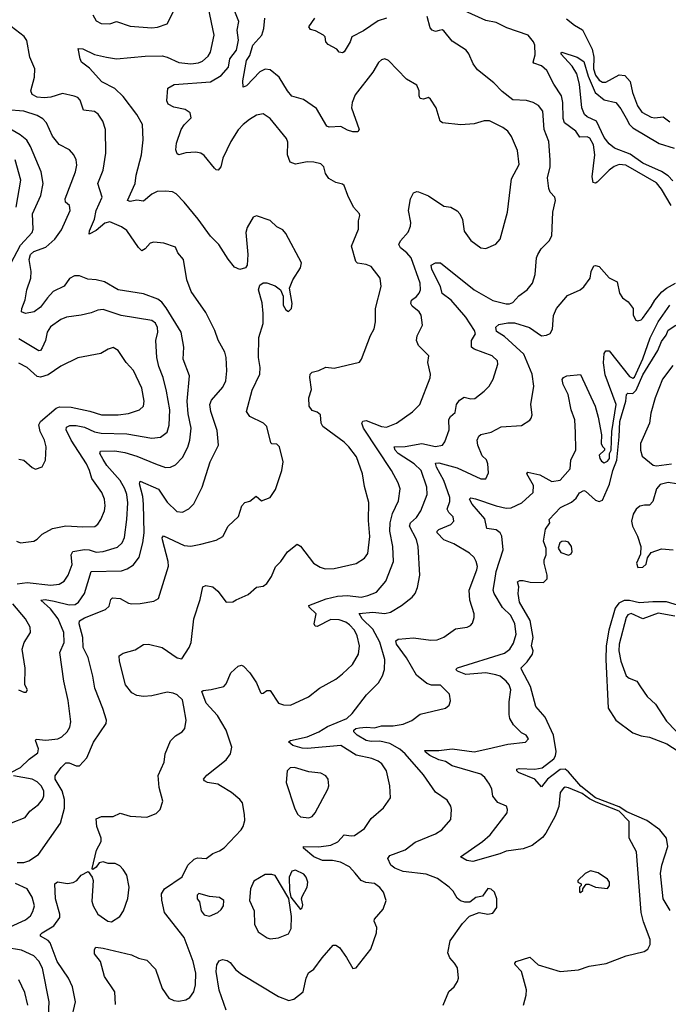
# Model space of a CAD drawing. Extents: x 1954683 to 2060285, y 904798 to 1016299.
# Tile 117 of 256: x 2030471 to 2034316, y 910770 to 916607. Entities that reach past the tile are written whole.
import ezdxf

# ---------------------------------------------------------------- set-up
doc = ezdxf.new("R2010")
doc.units = 0

msp = doc.modelspace()

# ---------------------------------------------------------------- linework, layer by layer
at = {"layer": '0CON10XD'}
for points in [[(2030775.5, 910675), (2030801.2, 910785), (2030783.8, 910875), (2030760, 910925), (2030693.6, 911023.6), (2030652.1, 911135), (2030639.2, 911149.2), (2030594.3, 911175), (2030593.5, 911185), (2030603.8, 911195), (2030672.8, 911235), (2030707.8, 911285), (2030708, 911305), (2030683.8, 911395), (2030679.2, 911485), (2030694.4, 911495.6), (2030755, 911485.8), (2030787.3, 911492.7), (2030810, 911505), (2030835, 911536.7), (2030877.5, 911557.5), (2030900, 911525), (2030906, 911505), (2030897.7, 911382.3), (2030905.7, 911355), (2030934.7, 911304.7), (2030993, 911263), (2031015, 911258.8), (2031065, 911291.2), (2031085.7, 911324.3), (2031111.7, 911398.3), (2031118.9, 911465), (2031105.5, 911535), (2031085, 911569.2), (2031065, 911591.4), (2031036.7, 911605), (2030995, 911605.7), (2030965, 911614), (2030941.7, 911608.3), (2030925, 911582.5), (2030905, 911570), (2030900, 911575), (2030926.2, 911685), (2030953.8, 911735), (2030953.8, 911755), (2030927.5, 911825), (2030925, 911870), (2030955, 911884.3), (2031025, 911884.4), (2031066.8, 911903.2), (2031125, 911885.6), (2031225, 911880.6), (2031279.3, 911900.7), (2031304, 911925), (2031320, 911975), (2031298.5, 912055), (2031292.5, 912127.5), (2031326.9, 912205), (2031332.7, 912255), (2031365, 912331.2), (2031395, 912362), (2031434.6, 912385.4), (2031450, 912405), (2031458.5, 912455), (2031444.4, 912534.4), (2031435.4, 912575.4), (2031405, 912604.4), (2031381.2, 912615), (2031345, 912619.7), (2031255, 912598.7), (2031205, 912594.6), (2031165, 912600.9), (2031136.3, 912616.3), (2031097.8, 912665), (2031062.1, 912805), (2031060.8, 912835), (2031085, 912852), (2031155, 912872), (2031205, 912902.5), (2031235, 912905.6), (2031315, 912884.4), (2031405, 912824.2), (2031431.7, 912818.3), (2031476, 912885), (2031487.5, 912915), (2031503.1, 913055), (2031539.8, 913170.2), (2031556.7, 913245), (2031575, 913252), (2031615, 913244.2), (2031645, 913219.2), (2031695, 913153.8), (2031734.2, 913155.8), (2031755, 913168), (2031825, 913200), (2031875, 913242), (2031915, 913249.2), (2031935.4, 913264.6), (2031963.8, 913306.2), (2031986.4, 913363.6), (2032019.2, 913395), (2032057.9, 913452.1), (2032115, 913498), (2032135.6, 913485.6), (2032212, 913385), (2032251.2, 913361.2), (2032282.4, 913352.4), (2032335.4, 913354.6), (2032465, 913382.5), (2032515, 913414), (2032535, 913443.3), (2032547.1, 913542.9), (2032538, 913638), (2032540, 913745), (2032515, 913840), (2032503.6, 913915), (2032466.5, 914015), (2032422.9, 914075), (2032395, 914102.9), (2032335, 914146), (2032268.8, 914195), (2032258.8, 914215), (2032253.3, 914265), (2032235, 914280), (2032205, 914290), (2032186.2, 914315), (2032185.8, 914365), (2032200.6, 914415), (2032190.5, 914485), (2032193.5, 914505), (2032205, 914518.1), (2032245, 914527.5), (2032286.1, 914546.1), (2032335, 914542), (2032485, 914576.7), (2032497.5, 914595), (2032550, 914735), (2032572.9, 914775), (2032579.4, 914815), (2032579.2, 914895), (2032614.2, 915025), (2032607.5, 915075), (2032555, 915144), (2032525, 915155.7), (2032473.8, 915163.8), (2032463, 915173), (2032437.8, 915265), (2032479.5, 915365), (2032478.6, 915415), (2032488, 915445), (2032486, 915455), (2032449.2, 915495), (2032415.8, 915565), (2032395, 915623.3), (2032385, 915631.2), (2032345, 915641.2), (2032303.3, 915665), (2032284.1, 915694.1), (2032273.3, 915735), (2032255, 915751.2), (2032215, 915762), (2032175, 915764), (2032105, 915750), (2032075, 915761.2), (2032059.2, 915805), (2032059.7, 915879.7), (2032052.1, 915902.1), (2031955, 916020), (2031915, 916048.8), (2031875, 916041.2), (2031833.3, 916015), (2031795, 915985.8), (2031765, 915952.9), (2031722.1, 915885), (2031675.6, 915785), (2031664, 915735), (2031647.5, 915715), (2031635, 915716.2), (2031625, 915726), (2031565, 915800.8), (2031545, 915815.6), (2031515, 915821.9), (2031455, 915818), (2031415, 915806.2), (2031405, 915811.2), (2031395.8, 915835), (2031400.4, 915875), (2031428.8, 915955), (2031446.4, 915983.6), (2031488.1, 916025), (2031481.9, 916055), (2031451.2, 916075), (2031385, 916088.5), (2031351.9, 916105), (2031343.8, 916125), (2031349.1, 916200.9), (2031386.8, 916223.2), (2031602.7, 916237.3), (2031664.2, 916275), (2031707.8, 916325), (2031717.5, 916375), (2031756.4, 916425), (2031767.8, 916485), (2031759.4, 916545), (2031768.9, 916595), (2031734.7, 916685)], [(2031914.2, 914865), (2031907.5, 914927.5), (2031886.2, 915005), (2031895, 915032.5), (2031915, 915046.7), (2031935, 915046.2), (2031985, 915030), (2032015.9, 915005.9), (2032033, 914967), (2032032.5, 914915), (2032047.7, 914887.7), (2032065, 914876.7), (2032081.2, 914895), (2032086, 914925), (2032070, 915015), (2032090, 915065), (2032135.7, 915135), (2032141.4, 915165), (2032048.9, 915338.9), (2032030.9, 915360.9), (2031995, 915379.4), (2031955, 915416), (2031875, 915443.3), (2031855, 915436.7), (2031820, 915375), (2031811.9, 915345), (2031824.2, 915215), (2031819.3, 915150.7), (2031810, 915135), (2031775, 915126.2), (2031745, 915140), (2031707, 915187), (2031650.8, 915275), (2031602.6, 915322.6), (2031529.2, 915425), (2031445.7, 915525), (2031397.5, 915575), (2031376.2, 915586.2), (2031335, 915590.8), (2031285, 915587.3), (2031255, 915572.3), (2031205, 915530.5), (2031165, 915536.2), (2031125, 915529.4), (2031110, 915535), (2031155.7, 915635), (2031161.4, 915685), (2031192.1, 915805), (2031203.3, 915895), (2031198.2, 915985), (2031165.3, 916045.3), (2031085, 916151.8), (2031035, 916198), (2030957.7, 916237.7), (2030885, 916319.4), (2030838, 916355), (2030828.6, 916375), (2030817.5, 916435), (2030845, 916434.3), (2030915, 916400), (2030985, 916383.5), (2031045, 916374.7), (2031215, 916390.9), (2031315, 916392), (2031345.2, 916385.2), (2031415, 916353.6), (2031485.3, 916345.3), (2031530, 916350), (2031555, 916360), (2031589, 916391), (2031601.1, 916415), (2031622.9, 916515), (2031590, 916675)], [(2030903.9, 916636.1), (2030925, 916600), (2030954.3, 916584.3), (2031005, 916582.9), (2031045, 916595.6), (2031125, 916567.9), (2031255, 916559.1), (2031288.6, 916561.4), (2031345, 916582.5), (2031392.9, 916675)], [(2031694.2, 910735), (2031653.7, 910853.7), (2031635.5, 910965), (2031640, 911005), (2031652.4, 911027.6), (2031673.3, 911036.7), (2031700.7, 911030.7), (2031719.2, 911019.2), (2031752.9, 910975), (2031785, 910950), (2032005, 910816.2), (2032066.1, 910793.9), (2032095, 910800), (2032151.4, 910845), (2032168.2, 910925), (2032182.7, 910957.3), (2032215, 910978), (2032264, 911046), (2032329.3, 911120.7), (2032345, 911121.2), (2032366.8, 911106.8), (2032408.8, 911048.8), (2032445, 910982.5), (2032465, 910987.5), (2032551.7, 911098.3), (2032585.8, 911195), (2032588.8, 911225), (2032572.7, 911262.7), (2032573.8, 911275), (2032626, 911335), (2032642.5, 911385), (2032626.7, 911435), (2032605, 911462.9), (2032575, 911485.6), (2032523.4, 911493.4), (2032495, 911504.3), (2032458.7, 911548.7), (2032425, 911585.4), (2032372.9, 911612.9), (2032325, 911623.7), (2032265, 911622.4), (2032214.8, 911644.8), (2032152.5, 911695), (2032153.3, 911705), (2032245, 911704.7), (2032315.8, 911714.2), (2032356.8, 911733.2), (2032395, 911775.8), (2032435, 911768.6), (2032455, 911771.4), (2032515, 911812.5), (2032555, 911872.5), (2032628, 911935), (2032668.6, 911995), (2032665.6, 912065), (2032644.4, 912155), (2032618.1, 912195), (2032595, 912211.8), (2032557.7, 912227.7), (2032465, 912247.7), (2032374.3, 912304.3), (2032176.1, 912286.1), (2032145, 912288.9), (2032090.6, 912305), (2032064.3, 912325.7), (2032076.6, 912333.4), (2032175.6, 912355), (2032245, 912386.5), (2032295, 912417.9), (2032410.4, 912465), (2032442.3, 912495), (2032527.1, 912605), (2032597.1, 912675), (2032622.1, 912717.9), (2032632.7, 912755), (2032635.3, 912815), (2032605, 912916.7), (2032565.2, 912995), (2032501.9, 913055), (2032482.6, 913087.4), (2032565.2, 913095.2), (2032635, 913087.5), (2032668, 913095), (2032734.2, 913135), (2032796.6, 913183.4), (2032815.4, 913204.6), (2032828.3, 913241.7), (2032842.2, 913315), (2032833.6, 913485), (2032822.7, 913525), (2032780.7, 913605), (2032787.9, 913625), (2032822.5, 913655), (2032847.9, 913695), (2032886.9, 913793.1), (2032884.6, 913835), (2032851.1, 913935), (2032809.3, 913975), (2032715.3, 914035), (2032696.6, 914055), (2032690.6, 914075), (2032755, 914076.3), (2032855, 914095.3), (2032935, 914077.7), (2032977.5, 914085), (2032991.9, 914105), (2033016.5, 914175), (2033015, 914236.7), (2033025, 914254), (2033052.7, 914277.3), (2033061.1, 914325), (2033078, 914352), (2033105, 914369.2), (2033145, 914360), (2033168, 914362), (2033225, 914404.3), (2033252.9, 914435), (2033277.8, 914475), (2033304.4, 914565), (2033304.2, 914585), (2033272, 914615), (2033165, 914652.9), (2033150, 914665), (2033148.8, 914705), (2033171.9, 914745), (2033166.7, 914765), (2033115, 914844), (2033029.1, 914945), (2032975, 914984), (2032965.9, 915025), (2032914, 915125), (2032909.1, 915150.9), (2032935, 915165.5), (2032965.6, 915165.6), (2033165, 915005.5), (2033275, 914942.9), (2033355, 914922.3), (2033375, 914922.3), (2033395, 914931.1), (2033430.5, 914969.5), (2033480, 915005), (2033510.6, 915045), (2033525.7, 915095.7), (2033534.3, 915194.3), (2033541.9, 915215), (2033561.4, 915248.6), (2033610, 915295), (2033625.7, 915325), (2033630.8, 915465), (2033647.1, 915535), (2033642.5, 915555), (2033615.7, 915585), (2033608.1, 915605), (2033600.2, 915669.8), (2033616.3, 915733.7), (2033616.4, 915776.4), (2033606.7, 915885), (2033580, 915955), (2033571.4, 916065), (2033547, 916097), (2033515, 916115.6), (2033475, 916127.8), (2033395, 916132.5), (2033330.2, 916180.2), (2033282.4, 916232.4), (2033185, 916310), (2033159.2, 916345), (2033132.9, 916405), (2033118, 916425), (2033035, 916478.6), (2032985, 916540), (2032975, 916545.8), (2032957.5, 916542.5), (2032935, 916537.5), (2032915, 916543.8), (2032905, 916558.8), (2032885.9, 916625)], [(2031906.1, 916513.9), (2031918.2, 916555), (2031924.4, 916615)], [(2032644.7, 916614.7), (2032595, 916600.5), (2032509.5, 916540.5), (2032438.8, 916505), (2032428.9, 916475), (2032395, 916416.2), (2032385, 916409.2), (2032365, 916414), (2032351.2, 916431.2), (2032298.8, 916458.8), (2032286.2, 916475), (2032282.5, 916505), (2032272.5, 916515), (2032225, 916541.2), (2032195, 916548.8), (2032184.2, 916565), (2032220, 916615)], [(2034333.1, 915505), (2034275, 915602.9), (2034245, 915639.1), (2034064, 915745), (2034025, 915748.9), (2033995, 915736.9), (2033965.5, 915715), (2033895, 915642.7), (2033885, 915636.7), (2033870.8, 915640.8), (2033864.7, 915675), (2033880.9, 915805), (2033872.7, 915865), (2033850, 915905), (2033835, 915912.2), (2033790.6, 915910.6), (2033767.1, 915945), (2033699.7, 915995), (2033691.8, 916021.8), (2033690.3, 916115), (2033683.2, 916155), (2033636.3, 916225), (2033595, 916306), (2033565, 916332.6), (2033518.5, 916348.5), (2033515.6, 916355), (2033527.4, 916397.4), (2033524.4, 916455), (2033516.5, 916475), (2033484.4, 916515), (2033358.1, 916558.1), (2033295, 916589.6), (2033235, 916602), (2033108.6, 916658.6)], [(2033712.4, 916612.4), (2033758.9, 916575), (2033807.3, 916547.2), (2033865, 916432.5), (2033873.4, 916385), (2033872.9, 916315), (2033885, 916276.9), (2033905, 916247.3), (2033925, 916236), (2033945, 916235.3), (2034025, 916279.6), (2034058, 916275), (2034089.5, 916239.5), (2034103.5, 916175), (2034132.7, 916095), (2034159.1, 916059.1), (2034215, 916028.1), (2034235.6, 916024.4), (2034285, 916030), (2034325, 916001.4)], [(2030417.5, 912145), (2030476.4, 912173.7), (2030526, 912224), (2030579.1, 912260.9), (2030581.8, 912285), (2030564.3, 912335), (2030568.8, 912341.2), (2030625, 912335.4), (2030696.7, 912345), (2030720, 912355), (2030751.9, 912385), (2030767.6, 912412.4), (2030773.6, 912445), (2030757.8, 912572.2), (2030731.9, 912685), (2030707.9, 912855), (2030735.4, 912915), (2030731.8, 912975), (2030699.7, 913055), (2030654, 913114), (2030596.2, 913165), (2030621.1, 913168.9), (2030675, 913160.6), (2030765, 913137.8), (2030799.1, 913140.9), (2030819.6, 913155), (2030855.4, 913205), (2030895, 913335.5), (2031075, 913339.6), (2031108.6, 913351.4), (2031144.7, 913375.3), (2031178.3, 913421.7), (2031201.2, 913505), (2031208.8, 913565), (2031205.2, 913734.8), (2031201.1, 913781.1), (2031180.4, 913855), (2031185, 913872), (2031293, 913823), (2031345, 913746.9), (2031401.5, 913691.5), (2031435, 913687.5), (2031473.3, 913706.7), (2031503.1, 913736.9), (2031552.5, 913835), (2031600, 913985), (2031650, 914085), (2031641.9, 914171.9), (2031604.5, 914285), (2031597.9, 914325), (2031608.7, 914351.3), (2031675, 914427.5), (2031693.6, 914465), (2031698.5, 914525), (2031694.6, 914604.6), (2031686.2, 914636.2), (2031647.6, 914707.6), (2031626.9, 914765), (2031575, 914871.2), (2031487.5, 914995), (2031460.8, 915065), (2031441.4, 915185), (2031408.8, 915225), (2031395, 915258), (2031325, 915282), (2031265, 915288), (2031245, 915282), (2031215, 915248), (2031195, 915236.2), (2031175, 915256), (2031105, 915357.5), (2031075, 915379.4), (2031005, 915407.5), (2030975, 915401.2), (2030925, 915357.1), (2030882.5, 915335), (2030884.4, 915355), (2030913.8, 915425), (2030923.6, 915476.4), (2030959.3, 915555), (2030933.8, 915635), (2030965.5, 915715), (2030981.4, 915815), (2030980, 915955), (2030964.5, 916005), (2030935.9, 916045.9), (2030915, 916063.1), (2030850, 916070), (2030828.9, 916128.9), (2030814.6, 916144.6), (2030794, 916154), (2030725, 916169.7), (2030655, 916147.1), (2030615, 916142.9), (2030575, 916147.5), (2030544, 916164), (2030536.7, 916185), (2030559.4, 916265), (2030561.5, 916315), (2030531.3, 916385), (2030512.7, 916482.7), (2030496.5, 916506.5), (2030393.6, 916585)], [(2031038.8, 910768.8), (2031034.4, 910845), (2030973.1, 910935), (2030950, 911025), (2030915, 911070), (2030913.8, 911095), (2030921.4, 911108.6), (2030965, 911104.2), (2031133.6, 911063.6), (2031175, 911043.1), (2031225, 911032), (2031275, 910978), (2031314.7, 910865), (2031355, 910806.7), (2031385, 910792.2), (2031415, 910789.1), (2031455, 910797.9), (2031478.7, 910811.3), (2031502.3, 910845), (2031512.9, 910885), (2031514.1, 910955), (2031498.4, 911025), (2031445, 911167.1), (2031330, 911315), (2031312.7, 911387.3), (2031311.2, 911425), (2031330, 911455), (2031433, 911527), (2031467.5, 911595), (2031505, 911630), (2031525, 911638.8), (2031575.7, 911634.3), (2031615.6, 911664.4), (2031655, 911680), (2031682.7, 911697.3), (2031784, 911805), (2031796.2, 911825), (2031805, 911860), (2031804, 911895), (2031792, 911965), (2031776.2, 911985), (2031726.2, 912026.2), (2031662, 912065), (2031644.6, 912074.6), (2031583.3, 912085), (2031566.2, 912095), (2031561.2, 912105), (2031580.7, 912129.3), (2031695, 912218.8), (2031720.8, 912255), (2031727.5, 912295), (2031695.6, 912395), (2031643.3, 912483.3), (2031576.5, 912555), (2031550, 912625), (2031558.8, 912631.2), (2031605, 912635.6), (2031680, 912655), (2031695, 912670), (2031723.3, 912735), (2031765.9, 912774.1), (2031785, 912781.2), (2031798, 912775), (2031835.6, 912735.6), (2031875, 912676.7), (2031899.1, 912619.1), (2031905, 912612.5), (2031915, 912614.3), (2031935, 912630), (2031955, 912630), (2032005, 912555.6), (2032035.5, 912545.5), (2032076.6, 912543.4), (2032182.5, 912592.5), (2032248.8, 912645), (2032345, 912698.1), (2032385, 912728.6), (2032443.1, 912785), (2032478.5, 912845), (2032486.1, 912895), (2032472.2, 912955), (2032455, 912987.3), (2032425, 913020), (2032405, 913035.4), (2032365, 913049.2), (2032315, 913051.1), (2032235, 913010.8), (2032221.9, 913011.9), (2032215.8, 913025.8), (2032227.5, 913085), (2032187.5, 913125), (2032184.4, 913135), (2032286.6, 913173.4), (2032355, 913189.7), (2032415, 913192.7), (2032495.3, 913184.7), (2032535, 913193.2), (2032586.1, 913213.9), (2032641.3, 913278.7), (2032686.7, 913395), (2032681.8, 913485), (2032665.3, 913575), (2032667.6, 913625), (2032680.9, 913679.2), (2032715.4, 913755), (2032726.5, 913825), (2032715, 913862), (2032675.4, 913935), (2032509.2, 914185), (2032498.9, 914215), (2032505, 914226.9), (2032525, 914231.5), (2032615, 914196), (2032645, 914191.5), (2032705, 914215.6), (2032798.5, 914281.5), (2032841.9, 914325), (2032904.2, 914484.2), (2032905.8, 914505.8), (2032890, 914575), (2032895.8, 914615), (2032834.7, 914674.7), (2032822.2, 914705), (2032827.9, 914732.1), (2032857.9, 914795), (2032850.4, 914855), (2032838.5, 914875), (2032798.2, 914908.2), (2032788.8, 914925), (2032793.6, 914945), (2032823.9, 914966.1), (2032838.4, 914985), (2032845.8, 915005), (2032845.2, 915045.2), (2032790.9, 915195), (2032766.5, 915225), (2032727.8, 915255), (2032717.8, 915275), (2032728.2, 915295), (2032773.5, 915346.5), (2032787.6, 915382.4), (2032788.9, 915405), (2032776, 915475), (2032788, 915545), (2032805, 915580), (2032825, 915588.8), (2032835, 915586.7), (2032895, 915562), (2032985, 915502), (2033025.8, 915495.8), (2033065, 915474), (2033080.8, 915455), (2033095, 915422.5), (2033105, 915353.3), (2033145, 915297.5), (2033204.1, 915254.1), (2033235, 915251.2), (2033293.6, 915276.4), (2033320, 915305), (2033363.4, 915466.6), (2033386.3, 915663.7), (2033432.2, 915747.8), (2033422, 915832), (2033386.7, 915915), (2033365.4, 915945.4), (2033335, 915967.5), (2033255, 916007.9), (2033225, 916007.5), (2033165, 915988.9), (2033085, 915982.9), (2032977.5, 915995), (2032964, 916005), (2032939.2, 916085), (2032906.7, 916135), (2032895, 916146.2), (2032865, 916136.2), (2032845, 916140), (2032838.6, 916155), (2032838.2, 916185), (2032825, 916219.2), (2032764.2, 916255), (2032656.7, 916365), (2032635, 916373.8), (2032615, 916368.8), (2032597.3, 916352.7), (2032564.2, 916295), (2032458.7, 916161.3), (2032440.8, 916115), (2032437.5, 916085), (2032483.8, 915955), (2032475, 915942.5), (2032445, 915942), (2032415, 915951.4), (2032375, 915974.4), (2032305, 915970), (2032291.4, 915975), (2032230.9, 916080.9), (2032153.4, 916133.4), (2032085, 916153.3), (2032057.5, 916185), (2032008.1, 916265), (2031955, 916309.1), (2031925, 916312.7), (2031895, 916297.7), (2031815, 916213.8), (2031795, 916206.7), (2031793.7, 916245), (2031814.8, 916365), (2031835.2, 916394.8), (2031853.6, 916456.4), (2031906.1, 916513.9)], [(2034342, 915652), (2034315, 915680.7), (2034275, 915706.8), (2034165, 915755.6), (2034088.9, 915808.9), (2033996.9, 915845), (2033965, 915871.4), (2033935, 915908.9), (2033890, 916005), (2033835, 916030.4), (2033819.5, 916045), (2033803.1, 916085), (2033790, 916225), (2033773.5, 916285), (2033745, 916332), (2033678, 916405), (2033685, 916413.8), (2033775, 916383.5), (2033815, 916358.9), (2033841.2, 916271.2), (2033882, 916175), (2033935, 916132.2), (2034005, 916115.4), (2034035, 916077.5), (2034065, 916022.7), (2034086.2, 915985), (2034105, 915966.2), (2034262, 915872), (2034350, 915845)], [(2030456.5, 913263.5), (2030515, 913270.7), (2030655, 913254), (2030705, 913260), (2030735, 913278.9), (2030757.7, 913315), (2030781.9, 913378.1), (2030776.1, 913435), (2030785, 913453.5), (2030855, 913465.3), (2030883.6, 913463.7), (2030925, 913450.4), (2030965, 913454), (2031050.5, 913479.5), (2031077.9, 913505), (2031091.7, 913538.3), (2031106.5, 913643.5), (2031112.6, 913742.6), (2031105, 913792), (2031093.5, 913826.5), (2031065.8, 913875), (2030986.8, 913965), (2030965, 913999.5), (2030946.4, 914035), (2030950.7, 914049.3), (2031035, 914050.3), (2031095, 914040.6), (2031165, 914019.3), (2031275.7, 913974.3), (2031335, 913952.9), (2031365.4, 913954.6), (2031395, 913968.1), (2031435, 914012), (2031466.9, 914073.1), (2031480, 914115), (2031487.2, 914185), (2031469.4, 914269.4), (2031464.1, 914345), (2031477.5, 914495), (2031439.1, 914595), (2031443.6, 914665), (2031428.2, 914755), (2031339.6, 914899.6), (2031312.7, 914932.8), (2031289.5, 914949.5), (2031205, 914981.2), (2031055, 915004.6), (2030972.9, 915052.9), (2030925, 915065.4), (2030875, 915068.9), (2030825, 915089.3), (2030795, 915087.5), (2030766.5, 915073.5), (2030733.9, 915026.1), (2030670, 914995), (2030635, 914958.5), (2030595, 914902.7), (2030557.1, 914875), (2030505, 914866), (2030482, 914875), (2030482.9, 914895), (2030503.7, 914946.3), (2030512.2, 915005), (2030536.5, 915075), (2030537.9, 915115), (2030527.2, 915185), (2030535, 915214.3), (2030555, 915233.4), (2030625, 915257.5), (2030679.6, 915305), (2030718.8, 915361.2), (2030770.4, 915475), (2030765.7, 915505), (2030742.5, 915525), (2030739.5, 915545), (2030801.9, 915705), (2030810, 915745), (2030806, 915775), (2030792, 915805), (2030766, 915835), (2030705, 915865.8), (2030665.3, 915915.3), (2030630.5, 915995), (2030608.3, 916018.3), (2030575, 916038.9), (2030495, 916064.7), (2030395, 916072.9)], [(2030419, 915161), (2030475, 915269.7), (2030544.6, 915345), (2030550.4, 915365), (2030547.2, 915455), (2030595.9, 915565), (2030609.3, 915635), (2030597.3, 915705), (2030534, 915855), (2030512.3, 915892.2), (2030474.2, 915924.2), (2030379.6, 915979.6)], [(2030449.5, 915495), (2030478.2, 915655), (2030443.9, 915775)], [(2032912.9, 912662.9), (2032885, 912672.5), (2032822.2, 912722.2), (2032764.6, 912825), (2032705.4, 912905), (2032700.6, 912925), (2032714.5, 912935.5), (2032805, 912942.3), (2032908.5, 912928.5), (2032945, 912930.6), (2032985, 912947.5), (2033055, 912996), (2033123.9, 913006.1), (2033142.5, 913015), (2033155, 913030), (2033165.9, 913064.1), (2033165.8, 913085), (2033139.4, 913165), (2033134.4, 913225), (2033180.6, 913345), (2033184.3, 913365), (2033177.1, 913395), (2033165, 913418), (2033138, 913445), (2033045, 913500.4), (2032985, 913524.5), (2032946.5, 913565), (2032946.5, 913575), (2032955.6, 913585), (2033025.8, 913615), (2033044.3, 913635), (2033040.3, 913660.3), (2033015, 913685.8), (2033005.5, 913705), (2033019.7, 913750.3), (2033020, 913775), (2032985.2, 913875), (2032940.8, 913955), (2032935, 913977.5), (2032955, 913980.8), (2033065, 913950.9), (2033205, 913885.7), (2033234, 913886), (2033249.5, 913920.5), (2033246.4, 913975), (2033237.3, 913997.3), (2033212.1, 914022.1), (2033186.4, 914085), (2033183.3, 914115), (2033192.1, 914137.9), (2033205, 914147.1), (2033265, 914162), (2033325, 914192.9), (2033445, 914202), (2033495, 914233.3), (2033503.8, 914245), (2033508, 914265), (2033500.8, 914325), (2033519.4, 914435), (2033509.6, 914505), (2033458.8, 914625), (2033345, 914728.2), (2033298.3, 914758.3), (2033293.8, 914785), (2033310.6, 914799.4), (2033365, 914809.8), (2033405, 914809), (2033492.2, 914782.2), (2033565, 914733.3), (2033593.4, 914736.6), (2033615, 914747.5), (2033628.6, 914771.4), (2033635.8, 914854.2), (2033652.3, 914895), (2033718.7, 914971.3), (2033793.3, 915005), (2033815, 915024), (2033853.1, 915075), (2033858.9, 915115), (2033875, 915146.7), (2033885, 915150), (2033905, 915143.3), (2033965, 915075.8), (2034013, 915053), (2034026.2, 914985), (2034045, 914957.5), (2034077.5, 914935), (2034107.5, 914895), (2034106.7, 914855), (2034123.3, 914825), (2034135, 914822), (2034155, 914826.7), (2034163.3, 914835), (2034215, 914906.2), (2034235.6, 914945), (2034277.1, 914992.9), (2034304.3, 915015.7), (2034358.5, 915045)], [(2030452.5, 913515), (2030475, 913506.7), (2030555, 913516.2), (2030575, 913526.7), (2030605, 913556.2), (2030665, 913590.8), (2030743.8, 913606.2), (2030845, 913600), (2030917.1, 913602.9), (2030934.1, 913615.9), (2030951.8, 913645), (2030973.3, 913695), (2030977.8, 913725), (2030973.5, 913765), (2030957.3, 913805), (2030897.6, 913887.6), (2030885.3, 913935), (2030866.9, 913975), (2030776.5, 914115), (2030745.4, 914175), (2030748.4, 914191.6), (2030768.6, 914201.4), (2030805, 914201.6), (2030855, 914191.4), (2030915, 914164.3), (2030954.7, 914155.3), (2031105, 914151.9), (2031255, 914126.7), (2031305, 914131.8), (2031345, 914162.5), (2031356, 914204), (2031361.2, 914295), (2031341.8, 914405), (2031321.8, 914485), (2031295, 914551.2), (2031284.7, 914604.7), (2031277.8, 914705), (2031290.5, 914755), (2031287.6, 914782.4), (2031275, 914807.5), (2031255, 914823.1), (2031072.7, 914852.7), (2030965, 914887.8), (2030935, 914885.6), (2030895, 914868.9), (2030835.8, 914855.8), (2030747.4, 914842.6), (2030715, 914829.5), (2030653.3, 914786.7), (2030634.5, 914755), (2030623.1, 914705), (2030605, 914662.5), (2030595, 914645.7), (2030585, 914644.5), (2030465, 914715.9)], [(2030455, 911611.4), (2030495, 911612), (2030525, 911621.4), (2030582.4, 911657.6), (2030713.1, 911845), (2030736.4, 911933.7), (2030737.4, 911985), (2030721.7, 912035), (2030681.1, 912105), (2030681.1, 912125), (2030715.7, 912175), (2030745, 912201.4), (2030765, 912201.5), (2030805, 912183.6), (2030825, 912184.4), (2030868.5, 912231.5), (2030909.2, 912325), (2030984.2, 912435), (2030985.7, 912455), (2030962.9, 912522.9), (2030915.3, 912645), (2030905.3, 912715.3), (2030875.8, 912825.8), (2030846.8, 912885), (2030845.2, 912945), (2030823.2, 913025), (2030825.7, 913044.3), (2030855, 913061.7), (2030979.8, 913110.2), (2031000.5, 913129.5), (2031010.4, 913169.6), (2031020.2, 913179.8), (2031066.2, 913175), (2031115, 913148.5), (2031135, 913144.4), (2031185, 913145.6), (2031265, 913160.8), (2031293.3, 913175), (2031352.2, 913367.8), (2031351.8, 913395), (2031316.8, 913523.2), (2031315.8, 913535), (2031323.4, 913546.6), (2031445, 913489.6), (2031485, 913486.4), (2031545, 913497.5), (2031635, 913520.6), (2031675.9, 913544.1), (2031706.7, 913605), (2031768.3, 913661.7), (2031788.6, 913725), (2031805, 913745.8), (2031835, 913753.3), (2031873, 913783), (2031905, 913753.8), (2031955.5, 913774.5), (2031987.3, 913822.7), (2032025.6, 913935), (2032033.3, 913985), (2032010.6, 914075), (2031995, 914091.4), (2031965, 914092), (2031958.8, 914098.8), (2031935, 914196.2), (2031915.6, 914215.6), (2031835.5, 914255.5), (2031815.8, 914285), (2031849.4, 914410.6), (2031894.3, 914505), (2031895.6, 914545), (2031885.7, 914605), (2031887.6, 914722.4), (2031914, 914805), (2031914.2, 914865)], [(2033456.7, 910765), (2033472.7, 910825), (2033474.4, 910855.6), (2033445, 910964), (2033408, 911005), (2033406.2, 911015), (2033413.8, 911025), (2033495, 911050.8), (2033545, 911003.5), (2033675, 910964.4), (2033784.3, 910975.7), (2033846.1, 910996.1), (2033947, 911013), (2034065, 911058.8), (2034173.6, 911083.6), (2034195, 911096.7), (2034208.8, 911125), (2034207.5, 911155), (2034169.3, 911259.3), (2034154.5, 911315), (2034127.5, 911675), (2034084.7, 911754.7), (2034082.9, 911855), (2034025, 911915.1), (2033888.2, 911968.2), (2033847.8, 911987.8), (2033805, 912019.4), (2033725, 912054.4), (2033705, 912057.1), (2033695, 912052), (2033675.7, 912025), (2033666.6, 911943.4), (2033644.5, 911885.5), (2033590.5, 911785), (2033570, 911760), (2033508.7, 911711.3), (2033455, 911692.7), (2033355, 911678.2), (2033317.1, 911662.9), (2033156.1, 911616.1), (2033122.2, 911622.2), (2033083.3, 911645), (2033213.6, 911736.4), (2033258.9, 911775), (2033360, 911905), (2033363.3, 911925), (2033357.5, 911945), (2033305, 911966.7), (2033275.6, 912005), (2033268.8, 912045), (2033255.3, 912075.3), (2033228.5, 912115), (2033205, 912134.6), (2033035, 912184.1), (2032995, 912209.7), (2032955, 912220.5), (2032902.5, 912245), (2032876, 912265), (2032872.5, 912275), (2032955, 912274.5), (2033035.4, 912284.6), (2033165, 912266), (2033245.8, 912284.2), (2033365, 912312.9), (2033470, 912325), (2033487.5, 912345), (2033472.5, 912365), (2033445, 912380), (2033397.9, 912427.9), (2033377.1, 912465), (2033372.1, 912487.9), (2033373.2, 912563.2), (2033382.5, 912635), (2033371.5, 912665), (2033355, 912686.5), (2033318.9, 912715), (2033294.3, 912724.3), (2033234.3, 912734.3), (2033115.9, 912725.9), (2033067.1, 912745), (2033057.1, 912755), (2033065.5, 912764.5), (2033345, 912852.6), (2033376.5, 912875), (2033398.8, 912911.2), (2033413.8, 912965), (2033406.7, 913025), (2033382.9, 913075), (2033332.1, 913122.1), (2033283.1, 913205), (2033276.7, 913225), (2033286.9, 913283.1), (2033295.5, 913335), (2033337, 913465), (2033329.3, 913545), (2033319.6, 913565), (2033295, 913582.5), (2033240.2, 913590.2), (2033227.9, 913647.9), (2033153.2, 913735), (2033138, 913765), (2033145, 913772), (2033172.5, 913767.5), (2033294.5, 913724.5), (2033355, 913712.2), (2033385, 913713.6), (2033447.9, 913742.1), (2033515.5, 913804.5), (2033515.7, 913845), (2033477.1, 913915), (2033483.3, 913925), (2033555, 913908.1), (2033625, 913868.9), (2033675, 913877.3), (2033734.1, 913945), (2033738.9, 913995), (2033766.8, 914056.8), (2033765, 914160), (2033761.5, 914235), (2033740.7, 914295), (2033721.2, 914385), (2033693.1, 914445), (2033687.1, 914472.9), (2033693.8, 914485), (2033715, 914495.6), (2033795, 914503.3), (2033882.2, 914315), (2033900.7, 914250.7), (2033920.4, 914145), (2033918.5, 914095), (2033925, 914076), (2033938, 914065), (2033938, 914055), (2033906.9, 914025), (2033909.3, 914005), (2033919.3, 913989.3), (2033935, 913980.9), (2033955, 913989.2), (2033968.1, 914005), (2033968.1, 914035), (2033976.8, 914055), (2033981.1, 914165), (2034007.4, 914325), (2033941.3, 914501.3), (2033932.4, 914572.4), (2033935, 914628.8), (2033945.6, 914644.4), (2033965, 914643.1), (2034085, 914490.9), (2034105, 914481.4), (2034115, 914487.6), (2034165, 914596.1), (2034208.5, 914721.5), (2034255.1, 914814.9), (2034325, 914915.3)], [(2034326.8, 911326.8), (2034285.8, 911395.8), (2034269.2, 911545), (2034278, 911595), (2034313.1, 911705), (2034306, 911756), (2034265.5, 911805), (2034189.3, 911859.3), (2034069, 911911), (2034025, 911940.2), (2033884.2, 911995), (2033796.7, 912063.3), (2033725, 912148.6), (2033705, 912164.2), (2033675, 912161.5), (2033624.7, 912125.3), (2033600.6, 912105), (2033565, 912059.5), (2033525, 912104.4), (2033428.1, 912145), (2033418.1, 912155), (2033418.8, 912165), (2033431.9, 912168.1), (2033525, 912163.8), (2033567.5, 912172.5), (2033637.9, 912225), (2033647.7, 912242.3), (2033651.1, 912268.9), (2033635.5, 912365.5), (2033585, 912472.8), (2033530, 912535), (2033498.4, 912655), (2033445.8, 912755.8), (2033443.3, 912765), (2033479.8, 912800.2), (2033511.1, 912845), (2033514.4, 912865), (2033505.7, 912895), (2033514.6, 912945.4), (2033496.4, 913045), (2033434.4, 913155), (2033425.8, 913205), (2033430, 913245), (2033422.5, 913275), (2033435, 913282.5), (2033455, 913283.3), (2033496.4, 913273.6), (2033575, 913270), (2033597, 913293), (2033597.5, 913315), (2033580, 913385), (2033580, 913405), (2033592.5, 913435), (2033591.7, 913471.7), (2033576.7, 913515), (2033587, 913587), (2033612.5, 913625), (2033610, 913645), (2033676.7, 913715), (2033742.7, 913747.3), (2033768.7, 913771.3), (2033788.6, 913801.4), (2033815, 913815.8), (2033825, 913812.9), (2033885, 913757.7), (2033905, 913751.2), (2033925, 913759.5), (2033966.4, 913853.6), (2033987.6, 913935), (2034011.4, 913995), (2034023.9, 914135), (2034028.5, 914225), (2034064.5, 914345), (2034067.9, 914385), (2034075, 914392.1), (2034105, 914390.2), (2034125, 914411.5), (2034165, 914502.5), (2034253.2, 914645), (2034275, 914698.8), (2034302.5, 914737.5), (2034315, 914766.7), (2034360, 914795)], [(2030465, 914002), (2030495.7, 913995.7), (2030545, 913952), (2030565, 913942), (2030605, 913956.7), (2030624.3, 913995), (2030628.6, 914075), (2030617.1, 914115), (2030591.2, 914165), (2030584, 914205), (2030594, 914225), (2030686.6, 914303.4), (2030707.7, 914312.3), (2030775, 914309.3), (2030886.1, 914286.1), (2030955, 914264.7), (2031055, 914265.3), (2031115, 914272.9), (2031181.2, 914295), (2031204.3, 914315), (2031209.5, 914345), (2031195, 914422), (2031145, 914527.1), (2031101.9, 914575), (2031055, 914646.2), (2031025, 914663.8), (2030995, 914654), (2030951.4, 914628.6), (2030815, 914602.5), (2030715, 914553.3), (2030638.9, 914501.1), (2030595, 914486.9), (2030575, 914492.5), (2030515, 914544.5), (2030465, 914570.4)], [(2034342.6, 914557.4), (2034281.3, 914475), (2034237.3, 914365), (2034213.1, 914275), (2034204.2, 914215), (2034151.9, 914095), (2034150.8, 914055), (2034160.3, 914020.3), (2034226.8, 913966.8), (2034245, 913962.8), (2034335, 913973.5)], [(2034365, 913854.8), (2034315, 913864.3), (2034268.1, 913851.9), (2034246.7, 913825), (2034225, 913751.2), (2034205, 913730), (2034175, 913729.2), (2034146.6, 913723.4), (2034125.8, 913705), (2034107.5, 913675), (2034098, 913635), (2034103.8, 913605), (2034133.3, 913545), (2034152.5, 913485), (2034151.7, 913438.3), (2034127.5, 913385), (2034135, 913360), (2034165, 913362.5), (2034185, 913380), (2034193, 913417), (2034215, 913447.5), (2034275, 913470), (2034343.9, 913463.9)], [(2033725, 913433.3), (2033739.3, 913440.7), (2033746.4, 913453.6), (2033741.2, 913485), (2033725, 913508.8), (2033705, 913516.2), (2033685, 913513.3), (2033673.3, 913505), (2033662.5, 913475), (2033679.3, 913449.3), (2033725, 913433.3)], [(2030464.3, 912634.3), (2030495, 912620), (2030508.8, 912621.2), (2030516.1, 912633.9), (2030501.2, 912665), (2030502.7, 912762.7), (2030485.6, 912875), (2030497.8, 912915), (2030535.7, 912975), (2030532.9, 913005), (2030505, 913055.8), (2030430.8, 913145)], [(2034415, 913122.8), (2034305, 913156.8), (2034223.8, 913156.2), (2034145, 913150.3), (2034085, 913164.4), (2034055, 913164.8), (2034022.3, 913147.7), (2034001, 913119), (2033962.4, 912987.6), (2033947.6, 912895), (2033945.3, 912815), (2033960, 912525), (2034005.5, 912455), (2034105, 912379.6), (2034155, 912361.1), (2034205, 912353.1), (2034306.7, 912315), (2034597.5, 912127.5)], [(2034355, 913070.4), (2034255, 913088.6), (2034165, 913055.3), (2034095, 913086.1), (2034075, 913078.7), (2034065, 913062.5), (2034024.4, 912904.4), (2034023.3, 912865), (2034033.7, 912803.7), (2034065, 912717.5), (2034082.8, 912702.8), (2034129.2, 912685), (2034151.8, 912651.8), (2034190, 912595), (2034239.2, 912549.2), (2034305, 912449.4), (2034415, 912334.2)], [(2032980.8, 910765), (2033014.2, 910845.8), (2033046.7, 910875), (2033066.7, 910905), (2033071.2, 910925), (2033065.8, 910985.8), (2033048.8, 911015), (2033020, 911045), (2033008.8, 911075), (2033023, 911147), (2033095, 911250), (2033137.7, 911292.3), (2033195, 911313.8), (2033245, 911304.2), (2033275, 911311.2), (2033298.8, 911345), (2033300, 911395), (2033286.2, 911435), (2033265, 911452), (2033245, 911456.7), (2033215, 911411.2), (2033175, 911403.3), (2033140, 911375), (2033110, 911375), (2033083.9, 911383.9), (2033065, 911400), (2033040.3, 911440.3), (2033016, 911465), (2032946.7, 911516.7), (2032881.2, 911541.2), (2032745, 911556.9), (2032695, 911577.5), (2032670.6, 911595), (2032653.3, 911635), (2032665, 911653.3), (2032755, 911686.9), (2032815, 911731.1), (2032935, 911780.6), (2032973.8, 911805), (2033025.8, 911865), (2033030, 911925), (2033025.8, 911945), (2033005, 911981.2), (2032935, 912028.8), (2032865, 912130.8), (2032756.8, 912255), (2032725, 912282.1), (2032665, 912317), (2032605, 912330.3), (2032555, 912328.8), (2032524.5, 912334.5), (2032471.4, 912365), (2032450.6, 912385), (2032450.6, 912395), (2032462.5, 912405), (2032485, 912410), (2032525, 912413.5), (2032575, 912408.4), (2032615, 912421.5), (2032685, 912420.8), (2032745, 912430), (2032795, 912453.1), (2032845, 912490.6), (2032995, 912526.2), (2033015.8, 912544.2), (2033025, 912570), (2033018.3, 912608.3), (2032965, 912662), (2032912.9, 912662.9)], [(2032185, 911876), (2032205, 911884), (2032222.5, 911905), (2032297.5, 912045), (2032304.1, 912065.9), (2032300, 912105), (2032285, 912123.8), (2032255, 912140), (2032185, 912147.5), (2032100, 912175), (2032075, 912172), (2032055.9, 912154.1), (2032050, 912085), (2032099.2, 911935), (2032118.3, 911898.3), (2032135, 911882), (2032185, 911876)], [(2030423, 911847), (2030503, 911877), (2030530.8, 911915), (2030581.9, 911955), (2030605.4, 911985), (2030614, 912006), (2030613.8, 912035), (2030597.7, 912065), (2030575, 912089.6), (2030545, 912105.8), (2030435, 912123.8)], [(2031955, 911158), (2032005, 911164.2), (2032065, 911188.6), (2032080.8, 911219.2), (2032081.8, 911291.8), (2032067, 911397), (2031985, 911533.1), (2031965, 911539.5), (2031925, 911540), (2031859.1, 911500.9), (2031839.2, 911455), (2031834, 911385), (2031861.4, 911325), (2031861.9, 911245), (2031885, 911200), (2031937.5, 911165), (2031955, 911158)], [(2032135, 911333.3), (2032145, 911342.5), (2032149.5, 911360.5), (2032142, 911395), (2032145, 911410), (2032174, 911465), (2032178, 911495), (2032169.2, 911525), (2032155, 911542), (2032105, 911565.7), (2032085, 911559.2), (2032067.3, 911525), (2032070.8, 911445), (2032077.5, 911405), (2032135, 911333.3)], [(2033795, 911432.5), (2033810, 911445), (2033810, 911455), (2033828.3, 911481.7), (2033845, 911482.5), (2033883.9, 911463.9), (2033955, 911457.5), (2033966.7, 911475), (2033966.2, 911495), (2033955, 911512.5), (2033900.7, 911550.7), (2033855, 911562.5), (2033822.5, 911545), (2033780, 911505), (2033780, 911495), (2033800, 911485), (2033800, 911475), (2033790, 911465), (2033790, 911435), (2033795, 911432.5)], [(2030415, 911230.3), (2030505, 911270.5), (2030534.3, 911295), (2030549.4, 911320.6), (2030559.1, 911355), (2030545, 911405.8), (2030515, 911455.6), (2030445, 911487.2)], [(2031595, 911293.3), (2031645, 911313.8), (2031665, 911333.3), (2031678.8, 911355), (2031680, 911385), (2031655, 911403.3), (2031595, 911408.8), (2031533, 911427), (2031523, 911417), (2031522.5, 911395), (2031537, 911377), (2031546.2, 911325), (2031565, 911301.2), (2031595, 911293.3)], [(2030638.2, 910625), (2030645.3, 910785), (2030606.6, 910985), (2030585, 911025.6), (2030555, 911058.5), (2030481, 911091), (2030385, 911107)], [(2030519.3, 910765), (2030500.4, 910840.4), (2030466.4, 910915)]]:
    msp.add_lwpolyline(points, dxfattribs=at)

doc.saveas('drawing.dxf')
